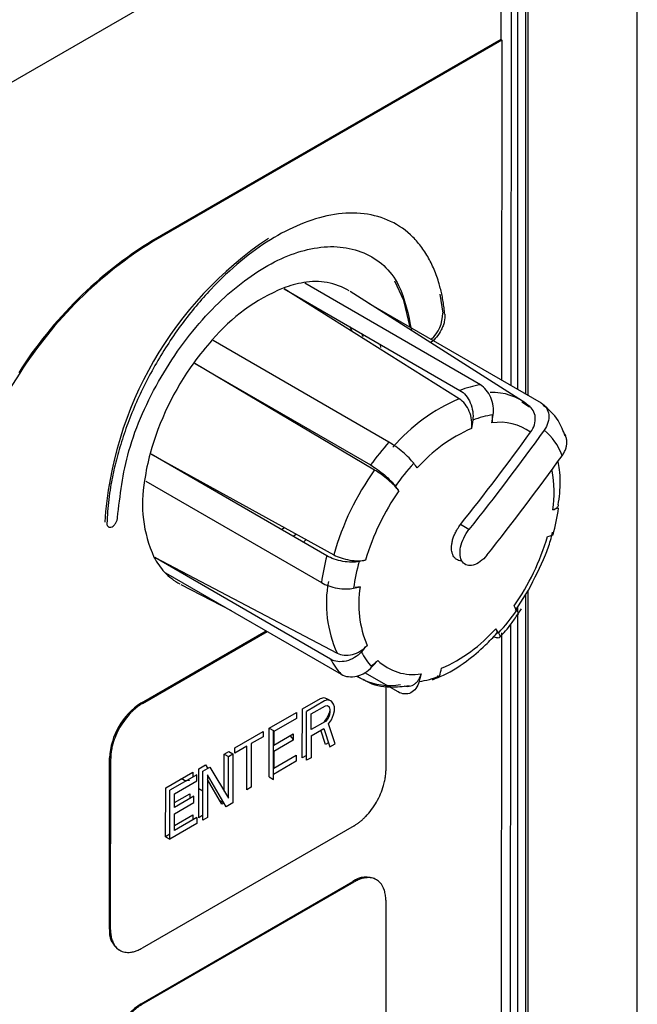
# Model space of a CAD drawing. Header units: millimetres. Extents: x 0 to 423, y 0 to 297.
# Tile 34 of 41: x 389.65 to 393.78, y 138.69 to 145.26. Entities that reach past the tile are written whole.
import ezdxf

# ---------------------------------------------------------------- set-up
doc = ezdxf.new("R2010")
doc.units = ezdxf.units.MM
doc.layers.add('实线', color=2, linetype='Continuous', lineweight=25)

msp = doc.modelspace()

# ---------------------------------------------------------------- linework, layer by layer
at = {"layer": '实线', "color": 2, "linetype": 'Continuous', "lineweight": 25, "true_color": 0xffff00}
for p, q in [((393.7766, 156.3921), (393.7766, 134.4137)), ((393.7787, 134.4211), (393.7787, 156.3996)), ((392.9785, 151.4413), (392.9785, 142.7972)), ((393.0347, 142.7647), (393.0347, 151.4416)), ((393.05, 142.7559), (393.0504, 151.4594)), ((392.9356, 142.822), (392.9421, 151.3762)), ((392.8714, 151.27), (392.8667, 145.1323)), ((392.3306, 146.4217), (385.2595, 142.3396)), ((392.8667, 145.1323), (390.5411, 143.7897)), ((392.8738, 145.1282), (390.5482, 143.7857)), ((392.8242, 145.0996), (392.8242, 145.1078)), ((392.8384, 145.116), (392.8384, 145.1078)), ((392.8738, 145.1282), (392.8667, 145.1323)), ((392.8738, 145.1282), (392.8721, 142.8588)), ((392.5899, 142.7337), (391.4213, 143.468)), ((391.4214, 143.4683), (392.5942, 142.7901)), ((392.7307, 142.8267), (391.558, 143.5049)), ((393.0117, 142.7179), (391.8623, 143.4499)), ((392.4606, 143.4315), (392.4791, 143.3059)), ((391.9845, 143.3721), (393.1369, 142.7056)), ((391.8584, 143.2156), (391.8692, 143.1898)), ((391.9362, 143.1706), (391.9453, 143.1493)), ((392.1197, 142.4441), (390.9469, 143.1223)), ((390.8244, 142.97), (391.9972, 142.2918)), ((392.0245, 142.2584), (390.8245, 142.9698)), ((389.6551, 142.9039), (389.2185, 142.2421)), ((393.0598, 142.6784), (393.0084, 142.7121)), ((391.7056, 141.6855), (390.5328, 142.3637)), ((390.533, 142.3638), (391.7523, 141.6925)), ((390.4961, 142.1849), (391.6688, 141.5067)), ((392.6542, 141.8609), (392.5976, 141.8936)), ((391.4218, 141.8739), (391.4057, 141.8589)), ((391.5017, 141.8309), (391.4835, 141.8139)), ((391.7309, 140.9951), (390.5581, 141.6734)), ((390.5583, 141.6736), (391.7735, 141.0362)), ((391.9461, 141.6543), (391.9475, 141.6534)), ((390.6287, 141.5728), (391.8015, 140.8946)), ((390.7316, 141.4947), (391.0664, 141.3197)), ((391.9276, 141.4783), (391.8949, 141.4749)), ((392.9643, 141.3213), (393.0521, 141.4573)), ((393.0347, 135.6007), (393.0347, 141.4303)), ((393.0497, 135.6098), (393.05, 141.454)), ((392.9785, 141.3434), (392.9785, 141.3154)), ((392.9802, 141.2959), (393.0049, 141.3325)), ((392.9301, 135.5422), (392.9344, 141.2289)), ((392.9785, 141.2922), (392.9785, 135.6005)), ((390.4673, 140.7041), (391.2998, 141.1847)), ((390.4744, 140.7), (391.3069, 141.1806)), ((392.8708, 141.1706), (392.8665, 135.4972)), ((392.1809, 140.7775), (391.9595, 140.9055)), ((391.9026, 140.8827), (391.9393, 140.8635)), ((392.1001, 140.8242), (392.0997, 140.2514)), ((390.4744, 140.7), (390.4673, 140.7041)), ((391.542, 140.6637), (391.6624, 140.7332)), ((391.6906, 140.7168), (391.5703, 140.6473)), ((391.6624, 140.7332), (391.6874, 140.7407)), ((391.6874, 140.7407), (391.7075, 140.7314)), ((391.6874, 140.7407), (391.7157, 140.7243)), ((391.7157, 140.7243), (391.6906, 140.7168)), ((391.7075, 140.7314), (391.7357, 140.7151)), ((391.7108, 140.7271), (391.7136, 140.7237)), ((391.7357, 140.7151), (391.7157, 140.7243)), ((391.7508, 140.696), (391.7357, 140.7151)), ((391.3214, 140.5363), (391.5019, 140.6405)), ((391.5019, 140.6405), (391.5019, 140.5988)), ((391.5418, 140.3372), (391.542, 140.6637)), ((391.5701, 140.3209), (391.5703, 140.6473)), ((391.6004, 140.63), (391.6956, 140.685)), ((391.6956, 140.685), (391.7107, 140.6867)), ((391.7224, 140.6429), (391.7074, 140.6064)), ((391.7107, 140.6867), (391.7207, 140.6786)), ((391.7257, 140.6398), (391.7206, 140.6161)), ((391.7207, 140.6786), (391.7257, 140.6606)), ((391.7257, 140.6582), (391.7224, 140.6429)), ((391.7257, 140.6606), (391.7257, 140.6398)), ((391.7507, 140.6265), (391.7557, 140.6502)), ((391.7558, 140.678), (391.7508, 140.696)), ((391.7557, 140.6502), (391.7558, 140.678)), ((391.5019, 140.5988), (391.3515, 140.512)), ((391.6003, 140.5258), (391.6004, 140.63)), ((391.6956, 140.5808), (391.6003, 140.5258)), ((391.7074, 140.6064), (391.6873, 140.5809)), ((391.6873, 140.5809), (391.6887, 140.5768)), ((391.7106, 140.5964), (391.6956, 140.5808)), ((391.7206, 140.6161), (391.7106, 140.5964)), ((391.7156, 140.5646), (391.7357, 140.59)), ((391.7357, 140.59), (391.7507, 140.6265)), ((391.0908, 140.4032), (391.2813, 140.5132)), ((391.2813, 140.5132), (391.2813, 140.4784)), ((391.3212, 140.2098), (391.3214, 140.5363)), ((391.3214, 140.5363), (391.3497, 140.52)), ((391.3494, 140.1935), (391.3497, 140.52)), ((391.3515, 140.512), (391.3514, 140.4217)), ((391.6003, 140.4841), (391.6855, 140.5333)), ((391.6972, 140.4269), (391.6662, 140.5221)), ((391.6855, 140.5333), (391.7255, 140.4106)), ((391.7606, 140.4308), (391.7156, 140.5646)), ((391.2813, 140.4784), (391.201, 140.4321)), ((391.3514, 140.4217), (391.4818, 140.497)), ((391.4817, 140.4553), (391.3514, 140.38)), ((391.4614, 140.4841), (391.4817, 140.4606)), ((391.4818, 140.497), (391.4817, 140.4553)), ((391.6003, 140.4841), (391.6001, 140.3382)), ((391.0206, 140.3627), (391.0506, 140.38)), ((391.0506, 140.38), (391.0789, 140.3637)), ((391.171, 140.4148), (391.0907, 140.3684)), ((391.0907, 140.3684), (391.0908, 140.4032)), ((391.1707, 140.123), (391.171, 140.4148)), ((391.201, 140.4321), (391.2008, 140.1404)), ((391.3514, 140.38), (391.3513, 140.2689)), ((391.7165, 140.4381), (391.6972, 140.4269)), ((391.7255, 140.4106), (391.7606, 140.4308)), ((390.2541, 139.1941), (390.255, 140.3368)), ((390.2612, 139.19), (390.2621, 140.3327)), ((391.0204, 140.1149), (391.0206, 140.3627)), ((391.0206, 140.3627), (391.0488, 140.3463)), ((391.0486, 140.0684), (391.0488, 140.3463)), ((391.0488, 140.3463), (391.0789, 140.3637)), ((391.0789, 140.3637), (391.0787, 140.0372)), ((391.5017, 140.3141), (391.3495, 140.2262)), ((391.3513, 140.2689), (391.5017, 140.3557)), ((391.5017, 140.3557), (391.5017, 140.3141)), ((391.5701, 140.3536), (391.5418, 140.3372)), ((391.6001, 140.3382), (391.5701, 140.3209)), ((390.8498, 139.9378), (390.8501, 140.2642)), ((390.8501, 140.2642), (390.8952, 140.2903)), ((390.8781, 139.9214), (390.8784, 140.2479)), ((390.8784, 140.2479), (390.9235, 140.2739)), ((390.8952, 140.2903), (390.9099, 140.2661)), ((390.9235, 140.2739), (391.0486, 140.0684)), ((390.6295, 140.1369), (390.81, 140.2411)), ((390.8383, 140.2247), (390.6578, 140.1205)), ((390.6878, 140.0962), (390.8382, 140.183)), ((390.81, 140.2411), (390.8099, 140.2084)), ((390.8382, 140.183), (390.8383, 140.2247)), ((390.9084, 140.2236), (390.9082, 139.9388)), ((391.0336, 140.0111), (390.9084, 140.2236)), ((391.0053, 140.0275), (390.9084, 140.192)), ((391.3212, 140.2098), (391.3494, 140.1935)), ((390.6292, 139.8104), (390.6295, 140.1369)), ((390.6575, 139.794), (390.6578, 140.1205)), ((390.8783, 140.1151), (390.85, 140.1311)), ((391.2008, 140.1404), (391.1707, 140.123)), ((390.6877, 140.0059), (390.6878, 140.0962)), ((390.8181, 140.0812), (390.6877, 140.0059)), ((390.6878, 140.0386), (390.7898, 140.0975)), ((390.7898, 140.0975), (390.7898, 140.0648)), ((390.8181, 140.0395), (390.8181, 140.0812)), ((391.0188, 140.0353), (390.9916, 140.0507)), ((390.6877, 139.9642), (390.8181, 140.0395)), ((391.0192, 140.0355), (391.0053, 140.0275)), ((391.0787, 140.0372), (391.0336, 140.0111)), ((390.6876, 139.8531), (390.6877, 139.9642)), ((390.6876, 139.8858), (390.8098, 139.9563)), ((390.838, 139.9399), (390.6876, 139.8531)), ((390.8098, 139.9563), (390.8097, 139.9236)), ((390.838, 139.9399), (390.838, 139.8983)), ((390.8781, 139.9541), (390.8498, 139.9378)), ((390.9082, 139.9388), (390.8781, 139.9214)), ((391.8874, 139.8841), (390.4732, 139.0677)), ((390.838, 139.8983), (390.6575, 139.794)), ((390.6575, 139.8267), (390.6292, 139.8104)), ((390.6292, 139.8104), (390.6575, 139.794)), ((390.4658, 138.6963), (391.88, 139.5127)), ((390.4729, 138.6922), (391.8871, 139.5086)), ((392.099, 139.3862), (392.0982, 138.2436))]:
    msp.add_line(p, q, dxfattribs=at)
at = {"layer": '实线', "color": 2, "linetype": 'Continuous', "lineweight": 25, "true_color": 0xffff00, "flags": 128}
for points in [[(392.2627, 143.2112), (392.2203, 143.3898), (392.159, 143.5189)], [(392.0665, 143.0758), (392.0639, 143.0933), (392.0632, 143.0971)], [(391.5473, 141.7742), (391.556, 141.783), (391.5656, 141.7927)], [(391.9462, 140.86), (391.9163, 140.8767), (391.9093, 140.8811)]]:
    msp.add_lwpolyline(points, dxfattribs=at)
at = {"layer": '实线', "color": 2, "linetype": 'Continuous', "lineweight": 25, "true_color": 0xffff00}
for centre, radius, start, end in [((392.6874, 141.7501), 2.4697, 123.7575, 176.27646), ((392.0032, 141.4158), 2.7881, 121.62915, 147.64197), ((392.0103, 141.4117), 2.7881, 121.62915, 147.64197), ((391.8999, 142.3082), 1.2614, 112.63883, 139.55761), ((391.6609, 142.8255), 0.6923, 99.14496, 110.8677), ((391.6307, 143.0784), 0.4379, 59.12577, 100.49594), ((392.2495, 143.3025), 0.2296, 311.56837, 0.83953), ((392.2998, 141.907), 1.8266, 138.11723, 144.25234), ((392.3486, 141.8643), 1.8911, 144.06763, 164.56115), ((392.8408, 142.1432), 0.6923, 99.14496, 110.8677), ((392.809, 142.397), 0.3793, 50.45059, 92.10016), ((393.0547, 141.6311), 1.1965, 112.85739, 139.33905), ((392.9022, 142.0326), 0.6006, 98.24687, 111.76579), ((392.8632, 142.2343), 0.3426, 53.69016, 99.30893), ((393.0827, 141.5912), 1.0303, 113.5441, 138.65234), ((392.9025, 142.2186), 0.3981, 19.86823, 50.28468), ((393.4796, 141.2247), 1.8266, 138.11723, 144.25234), ((391.9613, 141.9798), 1.4871, 164.87581, 171.91289), ((393.4562, 141.2362), 1.5839, 137.64668, 144.72289), ((375.8363, 129.91), 20.5955, 36.88572, 36.99504), ((393.4802, 141.2098), 1.7941, 144.23389, 164.39489), ((392.3929, 142.1064), 0.83, 352.09963, 10.36229), ((391.3343, 142.032), 0.8597, 169.47779, 204.35325), ((375.7138, 129.7577), 20.5955, 36.88572, 36.99504), ((393.4488, 141.2278), 1.5453, 144.7563, 163.87248), ((391.9746, 142.1741), 1.2896, 344.33603, 352.45267), ((391.6938, 142.2428), 1.5453, 324.7563, 343.87248), ((390.9556, 141.8864), 0.4553, 207.32282, 222.83008), ((393.1412, 141.2975), 1.4871, 164.87581, 171.91289), ((393.1628, 141.2995), 1.2896, 164.33603, 172.45267), ((390.9024, 141.8381), 0.3835, 222.92803, 242.32819), ((392.5179, 141.3687), 0.8153, 169.75963, 204.07141), ((392.6197, 141.3642), 0.7014, 170.64557, 203.18547), ((391.6812, 142.2374), 1.5839, 317.64668, 324.72289), ((381.9736, 134.2238), 13.0923, 32.83462, 32.98248), ((392.0599, 141.8793), 1.0303, 293.5441, 318.65234), ((381.851, 134.0715), 13.0923, 32.83462, 32.98248), ((392.2908, 141.2185), 0.3954, 206.13835, 224.01455), ((392.1354, 141.2041), 0.4553, 207.32282, 222.83008), ((392.2785, 141.2291), 0.3356, 226.03279, 279.66541), ((392.125, 141.2387), 0.4189, 244.7282, 280.05861), ((392.2352, 141.441), 0.6006, 278.24687, 291.76579), ((390.7159, 140.3154), 0.4614, 122.59913, 177.34312), ((391.9666, 139.3998), 0.1423, 61.85628, 127.48528), ((390.4005, 139.1777), 0.1473, 173.59635, 235.50531), ((390.7144, 138.3076), 0.4614, 122.59913, 177.34312)]:
    msp.add_arc(centre, radius, start, end, dxfattribs=at)
for points, knots in [([(392.4933, 143.2977), (392.4918, 143.3121), (392.4888, 143.3408), (392.4825, 143.3826), (392.475, 143.4234), (392.466, 143.463), (392.4501, 143.5225), (392.4235, 143.5983), (392.3802, 143.6856), (392.3272, 143.7635), (392.2431, 143.8538), (392.1158, 143.9361), (391.9348, 143.98), (391.7361, 143.9684), (391.5317, 143.9065), (391.3283, 143.8014), (391.1261, 143.6556), (390.9256, 143.4671), (390.7336, 143.237), (390.562, 142.9752), (390.4444, 142.7414), (390.3689, 142.5523), (390.3226, 142.4131), (390.2862, 142.2765), (390.2628, 142.1599), (390.2487, 142.0617), (390.2404, 141.9808), (390.2382, 141.9285), (390.2371, 141.9023)], [0, 0, 0, 0, 0.011745, 0.023469, 0.035188, 0.046916, 0.058667, 0.089588, 0.120531, 0.152625, 0.18474, 0.250109, 0.315478, 0.379611, 0.441409, 0.500003, 0.558597, 0.620394, 0.684527, 0.749896, 0.815266, 0.847359, 0.879474, 0.910395, 0.941338, 0.960899, 0.98043, 1, 1, 1, 1]), ([(390.3078, 141.9403), (390.3247, 142.0874), (390.3598, 142.3928), (390.5827, 142.8893), (390.9005, 143.3192), (391.2664, 143.6212), (391.6366, 143.7707), (391.9661, 143.7376), (392.2013, 143.5358), (392.2494, 143.2973), (392.2712, 143.1895)], [0, 0, 0, 0, 0.122133, 0.253456, 0.384778, 0.506912, 0.629036, 0.760334, 0.891633, 1, 1, 1, 1]), ([(392.4933, 143.2977), (392.4932, 143.2816), (392.493, 143.2572), (392.482, 143.2208), (392.4666, 143.1853), (392.4394, 143.1425), (392.4122, 143.1199), (392.3984, 143.1085)], [0, 0, 0, 0, 0.247912, 0.37599, 0.50363, 0.747994, 1, 1, 1, 1]), ([(392.816, 142.627), (392.8188, 142.6457), (392.8189, 142.6652), (392.8135, 142.7049), (392.808, 142.7246), (392.7846, 142.7795), (392.7595, 142.8101), (392.7307, 142.8267)], [0, 0, 0, 0, 0.25, 0.25, 0.5, 0.5, 1, 1, 1, 1]), ([(392.5942, 142.7901), (392.6085, 142.7818), (392.6219, 142.7702), (392.6457, 142.7415), (392.6558, 142.7247), (392.6792, 142.6698), (392.6851, 142.6277), (392.6795, 142.5904)], [0, 0, 0, 0, 0.25, 0.25, 0.5, 0.5, 1, 1, 1, 1]), ([(392.6712, 142.5357), (392.674, 142.554), (392.6741, 142.5731), (392.6692, 142.612), (392.6641, 142.6313), (392.6418, 142.6856), (392.6178, 142.7162), (392.5899, 142.7337)], [0, 0, 0, 0, 0.25, 0.25, 0.5, 0.5, 1, 1, 1, 1]), ([(393.066, 142.5103), (393.0774, 142.526), (393.0859, 142.5426), (393.0967, 142.577), (393.0987, 142.5942), (393.0946, 142.6434), (393.0779, 142.672), (393.0505, 142.6894)], [0, 0, 0, 0, 0.25, 0.25, 0.5, 0.5, 1, 1, 1, 1]), ([(393.1369, 142.7056), (393.1513, 142.6973), (393.1631, 142.6861), (393.1804, 142.6592), (393.1857, 142.6437), (393.1911, 142.594), (393.18, 142.5568), (393.1569, 142.5248)], [0, 0, 0, 0, 0.25, 0.25, 0.5, 0.5, 1, 1, 1, 1]), ([(393.2966, 142.4835), (393.2903, 142.5012), (393.2663, 142.5688), (393.2168, 142.6419), (393.163, 142.6803), (393.1499, 142.6897)], [0, 0, 0, 0, 0.211384, 0.80803, 1, 1, 1, 1]), ([(392.8075, 142.6317), (392.8082, 142.6274), (392.8102, 142.614), (392.8103, 142.5938), (392.8085, 142.5788), (392.8078, 142.5723)], [0, 0, 0, 0, 0.216062, 0.660598, 1, 1, 1, 1]), ([(393.2769, 142.3539), (393.2817, 142.3611), (393.2915, 142.3759), (393.3013, 142.3995), (393.3074, 142.4235), (393.3089, 142.447), (393.3061, 142.4697), (393.2987, 142.49), (393.2921, 142.503), (393.2872, 142.5082), (393.2872, 142.5082)], [0, 0, 0, 0, 0.141705, 0.2874863, 0.4292024, 0.5751002, 0.7155086, 0.8600908, 0.9987426, 1, 1, 1, 1]), ([(392.2857, 142.3033), (392.2776, 142.314), (392.2671, 142.3259), (392.2421, 142.3513), (392.2278, 142.3645), (392.1822, 142.4032), (392.1484, 142.4275), (392.1197, 142.4441)], [0, 0, 0, 0, 0.25, 0.25, 0.5, 0.5, 1, 1, 1, 1]), ([(391.9972, 142.2918), (392.0115, 142.2835), (392.027, 142.2734), (392.0587, 142.2506), (392.0748, 142.238), (392.1204, 142.1993), (392.147, 142.1724), (392.1632, 142.1509)], [0, 0, 0, 0, 0.25, 0.25, 0.5, 0.5, 1, 1, 1, 1]), ([(393.2503, 142.0252), (393.2541, 142.051), (393.2661, 142.1321), (393.2663, 142.2307), (393.2525, 142.2973), (393.2487, 142.3157)], [0, 0, 0, 0, 0.252578, 0.793787, 1, 1, 1, 1]), ([(392.1868, 142.1195), (392.1789, 142.13), (392.1688, 142.1416), (392.1444, 142.1664), (392.1306, 142.1793), (392.0861, 142.2174), (392.0531, 142.2415), (392.0245, 142.2584)], [0, 0, 0, 0, 0.25, 0.25, 0.5, 0.5, 1, 1, 1, 1]), ([(393.215, 141.9923), (393.2204, 141.9944), (393.2314, 141.9985), (393.2429, 142.0067), (393.2504, 142.0156), (393.2517, 142.022), (393.2523, 142.0249)], [0, 0, 0, 0, 0.261294, 0.53014, 0.791442, 1, 1, 1, 1]), ([(390.2371, 141.9023), (390.2372, 141.8996), (390.2372, 141.8944), (390.239, 141.8877), (390.2421, 141.8823), (390.247, 141.8778), (390.256, 141.8745), (390.2698, 141.8778), (390.2851, 141.8893), (390.2951, 141.9024), (390.3015, 141.9143), (390.3049, 141.9234), (390.3072, 141.9322), (390.3076, 141.9376), (390.3078, 141.9403)], [0, 0, 0, 0, 0.063348, 0.124601, 0.186264, 0.250794, 0.338184, 0.499698, 0.623068, 0.74941, 0.813046, 0.879684, 0.939124, 1, 1, 1, 1]), ([(392.6068, 141.6531), (392.6051, 141.6529), (392.5973, 141.652), (392.5847, 141.6549), (392.5681, 141.6625), (392.5548, 141.6758), (392.5452, 141.6937), (392.5398, 141.7131), (392.5376, 141.7354), (392.5389, 141.7596), (392.5435, 141.7853), (392.5514, 141.8115), (392.5623, 141.8378), (392.5772, 141.8659), (392.5902, 141.8836), (392.5976, 141.8936)], [0, 0, 0, 0, 0.020886, 0.097352, 0.176035, 0.277716, 0.354179, 0.43286, 0.509323, 0.588004, 0.664468, 0.74315, 0.819616, 0.898299, 1, 1, 1, 1]), ([(392.7742, 141.69), (392.7605, 141.6728), (392.7456, 141.6582), (392.7146, 141.6353), (392.6987, 141.6272), (392.6535, 141.6149), (392.6267, 141.6229), (392.603, 141.6567), (392.5979, 141.6712), (392.5937, 141.7049), (392.5947, 141.724), (392.6067, 141.7836), (392.6269, 141.8266), (392.6542, 141.8609)], [0, 0, 0, 0, 0.125, 0.125, 0.25, 0.25, 0.5, 0.5, 0.625, 0.625, 0.75, 0.75, 1, 1, 1, 1]), ([(393.0521, 141.4573), (393.0922, 141.5346), (393.1486, 141.6431), (393.1965, 141.7741), (393.2087, 141.8246), (393.2132, 141.843)], [0, 0, 0, 0, 0.6123154, 0.8591308, 1, 1, 1, 1]), ([(391.7523, 141.6925), (391.7668, 141.6844), (391.7835, 141.6773), (391.8198, 141.6653), (391.8392, 141.6606), (391.8973, 141.6509), (391.9355, 141.6508), (391.9643, 141.6571)], [0, 0, 0, 0, 0.25, 0.25, 0.5, 0.5, 1, 1, 1, 1]), ([(391.9211, 141.6477), (391.9064, 141.6445), (391.8894, 141.643), (391.8523, 141.6433), (391.8326, 141.6452), (391.7733, 141.6555), (391.7343, 141.6689), (391.7056, 141.6855)], [0, 0, 0, 0, 0.25, 0.25, 0.5, 0.5, 1, 1, 1, 1]), ([(391.6688, 141.5067), (391.6832, 141.4984), (391.6999, 141.4909), (391.7366, 141.4783), (391.7563, 141.4733), (391.8155, 141.4629), (391.8549, 141.4625), (391.8844, 141.4689)], [0, 0, 0, 0, 0.25, 0.25, 0.5, 0.5, 1, 1, 1, 1]), ([(392.859, 141.1409), (392.8859, 141.1701), (392.9299, 141.2178), (392.9661, 141.2741), (392.9802, 141.2959)], [0, 0, 0, 0, 0.613187, 1, 1, 1, 1]), ([(392.9813, 141.2922), (392.9822, 141.2929), (392.9846, 141.2949), (392.9844, 141.3014), (392.9818, 141.3092), (392.978, 141.3167), (392.9755, 141.3207), (392.9742, 141.3227)], [0, 0, 0, 0, 0.172102, 0.448079, 0.73199, 0.865565, 1, 1, 1, 1]), ([(392.4095, 140.8608), (392.4274, 140.8664), (392.5051, 140.891), (392.6257, 140.9708), (392.7518, 141.0727), (392.8162, 141.1422), (392.8409, 141.1689)], [0, 0, 0, 0, 0.11682, 0.509218, 0.811614, 1, 1, 1, 1]), ([(392.8517, 141.1704), (392.8541, 141.1663), (392.8591, 141.1581), (392.862, 141.1487), (392.8616, 141.1416), (392.8575, 141.1376), (392.8499, 141.1364), (392.839, 141.1384), (392.8292, 141.1414), (392.8225, 141.1446), (392.8212, 141.1452)], [0, 0, 0, 0, 0.136902, 0.277763, 0.414669, 0.555568, 0.692048, 0.83252, 0.968415, 1, 1, 1, 1]), ([(392.8408, 141.1676), (392.8413, 141.168), (392.8425, 141.169), (392.8434, 141.1716), (392.8437, 141.175), (392.843, 141.1791), (392.8415, 141.1838), (392.8386, 141.1902), (392.8353, 141.1955), (392.8334, 141.1987)], [0, 0, 0, 0, 0.091261, 0.231636, 0.367715, 0.504733, 0.644701, 0.785686, 1, 1, 1, 1]), ([(391.9359, 141.0443), (391.9225, 141.0294), (391.907, 141.0166), (391.8725, 140.9958), (391.8539, 140.9881), (391.7975, 140.9745), (391.7596, 140.9785), (391.7309, 140.9951)], [0, 0, 0, 0, 0.25, 0.25, 0.5, 0.5, 1, 1, 1, 1]), ([(391.7735, 141.0362), (391.788, 141.0286), (391.8043, 141.024), (391.8396, 141.021), (391.8581, 141.0227), (391.9133, 141.037), (391.9489, 141.0588), (391.9749, 141.0881)], [0, 0, 0, 0, 0.25, 0.25, 0.5, 0.5, 1, 1, 1, 1]), ([(392.0455, 140.9875), (392.0394, 140.9812), (392.0269, 140.9684), (392.0116, 140.9562), (392.0026, 140.9513), (392.0016, 140.9507)], [0, 0, 0, 0, 0.464292, 0.942005, 1, 1, 1, 1]), ([(391.8015, 140.8946), (391.8158, 140.8863), (391.8323, 140.8811), (391.8679, 140.8771), (391.8868, 140.8784), (391.9432, 140.892), (391.9798, 140.914), (392.0065, 140.9438)], [0, 0, 0, 0, 0.25, 0.25, 0.5, 0.5, 1, 1, 1, 1]), ([(391.9495, 140.8622), (391.9561, 140.8577), (392.0076, 140.8225), (392.1152, 140.8032), (392.2137, 140.8148), (392.2562, 140.8198)], [0, 0, 0, 0, 0.077141, 0.602691, 1, 1, 1, 1]), ([(392.3214, 140.8466), (392.3167, 140.829), (392.3095, 140.8136), (392.2907, 140.7879), (392.2792, 140.778), (392.2406, 140.759), (392.2096, 140.7609), (392.1809, 140.7775)], [0, 0, 0, 0, 0.25, 0.25, 0.5, 0.5, 1, 1, 1, 1]), ([(392.2228, 140.8173), (392.2276, 140.8162), (392.2389, 140.8136), (392.2566, 140.8147), (392.2749, 140.8197), (392.2919, 140.8292), (392.3069, 140.8426), (392.3196, 140.8599), (392.3291, 140.8786), (392.3331, 140.8923), (392.3349, 140.8982)], [0, 0, 0, 0, 0.09824, 0.229047, 0.363633, 0.494701, 0.629537, 0.76118, 0.896604, 1, 1, 1, 1]), ([(392.4495, 140.8879), (392.4487, 140.8866), (392.4457, 140.8825), (392.44, 140.8763), (392.4324, 140.8694), (392.4243, 140.8636), (392.4171, 140.8595), (392.4126, 140.8577), (392.4109, 140.857)], [0, 0, 0, 0, 0.0855223, 0.2848545, 0.4885506, 0.6937595, 0.8910116, 1, 1, 1, 1]), ([(390.4744, 140.7), (390.469, 140.6968), (390.4584, 140.6904), (390.4425, 140.6791), (390.4268, 140.6666), (390.4114, 140.6528), (390.3877, 140.6295), (390.357, 140.5936), (390.3233, 140.5423), (390.2957, 140.4875), (390.2782, 140.4384), (390.2683, 140.3973), (390.263, 140.364), (390.2624, 140.3432), (390.2621, 140.3327)], [0, 0, 0, 0, 0.048277, 0.096159, 0.14392, 0.191837, 0.240186, 0.370003, 0.500048, 0.629866, 0.759911, 0.840105, 0.919707, 1, 1, 1, 1]), ([(391.8874, 139.8841), (391.8927, 139.8873), (391.9034, 139.8937), (391.9193, 139.905), (391.935, 139.9175), (391.9504, 139.9312), (391.9741, 139.9546), (392.0047, 139.9905), (392.0384, 140.0418), (392.0661, 140.0966), (392.0835, 140.1457), (392.0935, 140.1868), (392.0987, 140.2201), (392.0994, 140.2409), (392.0997, 140.2514)], [0, 0, 0, 0, 0.048277, 0.096159, 0.14392, 0.191837, 0.240186, 0.370003, 0.500048, 0.629866, 0.759911, 0.840105, 0.919707, 1, 1, 1, 1]), ([(390.7887, 140.1872), (390.7874, 140.1868), (390.7647, 140.1801), (390.7472, 140.1894), (390.7307, 140.1981)], [0, 0, 0, 0, 0.058745, 1, 1, 1, 1]), ([(392.099, 139.3862), (392.0989, 139.3923), (392.0987, 139.4045), (392.0969, 139.4218), (392.0939, 139.4382), (392.0897, 139.4536), (392.0814, 139.476), (392.0656, 139.5023), (392.0381, 139.5252), (392.0044, 139.5377), (391.9706, 139.5383), (391.94, 139.5321), (391.9138, 139.5229), (391.896, 139.5134), (391.8871, 139.5086)], [0, 0, 0, 0, 0.0482774, 0.0961591, 0.1439201, 0.1918374, 0.2401856, 0.370003, 0.5000481, 0.6298656, 0.7599108, 0.8401054, 0.919707, 1, 1, 1, 1]), ([(390.2612, 139.19), (390.2613, 139.1839), (390.2615, 139.1717), (390.2634, 139.1545), (390.2663, 139.1381), (390.2705, 139.1227), (390.2789, 139.1002), (390.2946, 139.074), (390.3222, 139.051), (390.3559, 139.0386), (390.3896, 139.038), (390.4203, 139.0442), (390.4465, 139.0533), (390.4642, 139.0629), (390.4732, 139.0677)], [0, 0, 0, 0, 0.048277, 0.096159, 0.14392, 0.191837, 0.240186, 0.370003, 0.500048, 0.629866, 0.759911, 0.840105, 0.919707, 1, 1, 1, 1]), ([(390.4729, 138.6922), (390.4675, 138.689), (390.4568, 138.6826), (390.441, 138.6712), (390.4253, 138.6588), (390.4099, 138.645), (390.3862, 138.6217), (390.3555, 138.5858), (390.3218, 138.5345), (390.2942, 138.4797), (390.2767, 138.4306), (390.2667, 138.3895), (390.2615, 138.3562), (390.2609, 138.3354), (390.2606, 138.3249)], [0, 0, 0, 0, 0.048277, 0.096159, 0.14392, 0.191837, 0.240186, 0.370003, 0.500048, 0.629866, 0.759911, 0.840105, 0.919707, 1, 1, 1, 1])]:
    msp.add_open_spline(points, degree=3, knots=knots, dxfattribs=at)
for points in [[(392.8078, 142.5723), (392.8106, 142.5905), (392.8133, 142.6088), (392.816, 142.627)], [(392.6795, 142.5904), (392.6767, 142.5722), (392.674, 142.5539), (392.6712, 142.5357)], [(392.5976, 141.8936), (392.7588, 142.0965), (392.915, 142.3021), (393.066, 142.5103)], [(393.1569, 142.5248), (392.9952, 142.3004), (392.8276, 142.0791), (392.6542, 141.8609)], [(392.7742, 141.69), (392.9476, 141.9082), (393.1152, 142.1295), (393.2769, 142.3539)], [(393.253, 142.0047), (393.2404, 142.0006), (393.2277, 141.9965), (393.215, 141.9923)], [(393.1783, 141.8135), (393.191, 141.8176), (393.2037, 141.8218), (393.2163, 141.8259)], [(391.9643, 141.6571), (391.95, 141.6539), (391.9355, 141.6508), (391.9211, 141.6477)], [(391.8844, 141.4689), (391.8988, 141.472), (391.9132, 141.4751), (391.9276, 141.4783)], [(391.9749, 141.0881), (391.9619, 141.0735), (391.9489, 141.0589), (391.9359, 141.0443)], [(392.0065, 140.9438), (392.0195, 140.9584), (392.0325, 140.9729), (392.0455, 140.9875)], [(392.4579, 140.8832), (392.4625, 140.9004), (392.467, 140.9176), (392.4715, 140.9349)], [(392.3349, 140.8982), (392.3304, 140.881), (392.3259, 140.8638), (392.3214, 140.8466)]]:
    msp.add_open_spline(points, degree=3, dxfattribs=at)

doc.saveas('drawing.dxf')
